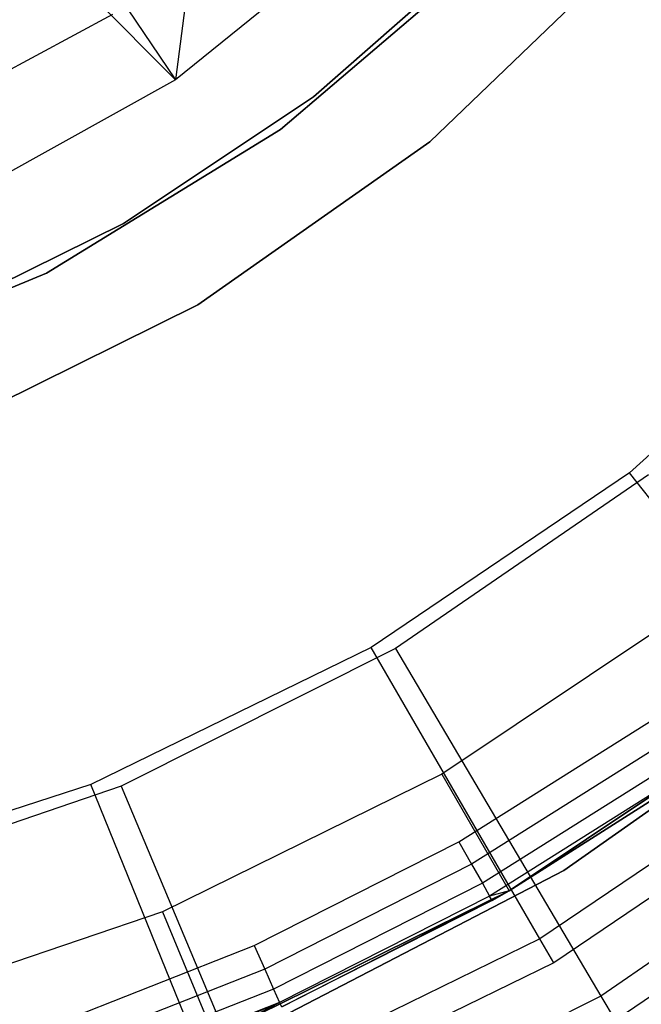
# Model space of a CAD drawing. Extents: x -91 to 92, y -91 to 92.
# Tile 188 of 256: x 12 to 21, y -34 to -19. Entities that reach past the tile are written whole.
import ezdxf

# ---------------------------------------------------------------- set-up
doc = ezdxf.new("R2010")
doc.units = 0
doc.header["$LTSCALE"] = 25.4
doc.layers.get('0').update_dxf_attribs({"linetype": 'CONTINUOUS'})

# ---------------------------------------------------------------- blocks, each defined once
blk = doc.blocks.new('NL2500012258_STL_2')
at = {"color": 0}
for p, q in [((106.824, -15.327, 182.5), (106.183, -20.303, 179)), ((106.824, -15.327, 182.5), (106.183, -20.303, 179)), ((104.222, -17.404, 182.5), (106.183, -20.303, 179)), ((104.222, -17.404, 182.5), (106.183, -20.303, 179)), ((109.499, -17.612, 179), (106.183, -20.303, 179)), ((109.499, -17.612, 179), (106.183, -20.303, 179)), ((106.183, -20.303, 179), (103.665, -17.768, 182.5)), ((106.183, -20.303, 179), (103.665, -17.768, 182.5)), ((110.846, -18.391, 1717), (107.743, -21.041, 1717)), ((107.743, -21.041, 1641), (110.846, -18.391, 1641)), ((107.743, -21.041, 1641), (110.846, -18.391, 1641)), ((110.846, -18.391, 1717), (107.743, -21.041, 1717)), ((108.228, -20.554, 1644), (110.775, -18.32, 1644)), ((110.775, -18.32, 1643), (108.228, -20.554, 1643)), ((108.228, -20.554, 1644), (110.775, -18.32, 1644)), ((110.775, -18.32, 1643), (108.228, -20.554, 1643)), ((109.958, -21.222, 1717), (112.991, -18.303, 1717)), ((112.991, -18.303, 1641), (109.958, -21.222, 1641)), ((109.958, -21.222, 1717), (112.991, -18.303, 1717)), ((112.991, -18.303, 1641), (109.958, -21.222, 1641)), ((105.247, -19.331, 177.5), (101.59, -21.303, 177.5)), ((105.247, -19.331, 177.5), (101.59, -21.303, 177.5)), ((106.183, -20.303, 179), (102.45, -22.377, 179)), ((106.183, -20.303, 179), (102.45, -22.377, 179)), ((105.411, -22.436, 1644), (108.228, -20.554, 1644)), ((108.228, -20.554, 1643), (105.411, -22.436, 1643)), ((105.411, -22.436, 1644), (108.228, -20.554, 1644)), ((108.228, -20.554, 1643), (105.411, -22.436, 1643)), ((108.228, -20.554, 1644), (108.228, -20.554, 1643)), ((108.228, -20.554, 1644), (108.228, -20.554, 1643)), ((107.743, -21.041, 1717), (104.265, -23.172, 1717)), ((104.265, -23.172, 1641), (107.743, -21.041, 1641)), ((104.265, -23.172, 1641), (107.743, -21.041, 1641)), ((107.743, -21.041, 1717), (104.265, -23.172, 1717)), ((107.743, -21.041, 1641), (107.743, -21.041, 1717)), ((107.743, -21.041, 1641), (107.743, -21.041, 1717)), ((106.514, -23.644, 1717), (109.958, -21.222, 1717)), ((109.958, -21.222, 1641), (106.514, -23.644, 1641)), ((106.514, -23.644, 1717), (109.958, -21.222, 1717)), ((109.958, -21.222, 1641), (106.514, -23.644, 1641)), ((109.958, -21.222, 1717), (109.958, -21.222, 1641)), ((109.958, -21.222, 1717), (109.958, -21.222, 1641)), ((102.373, -23.935, 1644), (105.411, -22.436, 1644)), ((105.411, -22.436, 1643), (102.373, -23.935, 1643)), ((102.373, -23.935, 1644), (105.411, -22.436, 1644)), ((105.411, -22.436, 1643), (102.373, -23.935, 1643)), ((105.411, -22.436, 1644), (105.411, -22.436, 1643)), ((105.411, -22.436, 1644), (105.411, -22.436, 1643)), ((116.36, -23.036, 177.5), (112.922, -26.138, 177.5)), ((116.36, -23.036, 177.5), (112.922, -26.138, 177.5)), ((104.265, -23.172, 1717), (100.495, -24.734, 1717)), ((100.495, -24.734, 1641), (104.265, -23.172, 1641)), ((100.495, -24.734, 1641), (104.265, -23.172, 1641)), ((104.265, -23.172, 1717), (100.495, -24.734, 1717)), ((104.265, -23.172, 1641), (104.265, -23.172, 1717)), ((104.265, -23.172, 1641), (104.265, -23.172, 1717)), ((102.741, -25.512, 1717), (106.514, -23.644, 1717)), ((106.514, -23.644, 1641), (102.741, -25.512, 1641)), ((102.741, -25.512, 1717), (106.514, -23.644, 1717)), ((106.514, -23.644, 1641), (102.741, -25.512, 1641)), ((106.514, -23.644, 1717), (106.514, -23.644, 1641)), ((106.514, -23.644, 1717), (106.514, -23.644, 1641)), ((112.922, -26.138, 177.5), (109.086, -28.732, 177.5)), ((112.922, -26.138, 177.5), (109.086, -28.732, 177.5)), ((113.203, -26.168, 179), (109.447, -28.749, 179)), ((113.203, -26.168, 179), (109.447, -28.749, 179)), ((116.005, -30.075, 172.5), (112.922, -26.138, 177.5)), ((116.005, -30.075, 172.5), (112.922, -26.138, 177.5)), ((113.981, -28.045, 147.182), (110.136, -30.614, 147.182)), ((113.981, -28.045, 147.182), (110.136, -30.614, 147.182)), ((109.086, -28.732, 177.5), (104.926, -30.766, 177.5)), ((109.086, -28.732, 177.5), (104.926, -30.766, 177.5)), ((109.447, -28.749, 179), (105.375, -30.794, 179)), ((109.447, -28.749, 179), (105.375, -30.794, 179)), ((111.591, -33.06, 172.5), (109.086, -28.732, 177.5)), ((111.591, -33.06, 172.5), (109.086, -28.732, 177.5)), ((109.447, -28.749, 179), (112.497, -33.91, 173.005)), ((109.447, -28.749, 179), (112.497, -33.91, 173.005)), ((111.945, -32.047, 183), (116.127, -29.095, 183)), ((116.127, -29.095, 185), (111.945, -32.047, 185)), ((116.127, -29.095, 185), (111.945, -32.047, 185)), ((111.945, -32.047, 183), (116.127, -29.095, 183)), ((111.136, -32.346, 153.114), (115.198, -29.632, 153.114)), ((111.136, -32.346, 153.114), (115.198, -29.632, 153.114)), ((111.136, -32.346, 149.182), (115.198, -29.632, 149.182)), ((115.198, -29.632, 152.882), (111.136, -32.346, 152.882)), ((115.198, -29.632, 152.882), (111.136, -32.346, 152.882)), ((111.136, -32.346, 149.182), (115.198, -29.632, 149.182)), ((110.389, -31.621, 164.182), (113.272, -29.803, 164.182)), ((110.389, -31.621, 164.182), (113.272, -29.803, 164.182)), ((113.491, -30.117, 164.106), (110.578, -31.954, 164.106)), ((113.491, -30.117, 164.106), (110.578, -31.954, 164.106)), ((116.005, -30.075, 172.5), (111.591, -33.06, 172.5)), ((116.005, -30.075, 172.5), (111.591, -33.06, 172.5)), ((113.677, -30.383, 163.889), (110.738, -32.236, 163.889)), ((113.677, -30.383, 163.889), (110.738, -32.236, 163.889)), ((116.258, -30.398, 149), (111.796, -33.415, 149)), ((116.258, -30.398, 149), (111.796, -33.415, 149)), ((113.801, -30.561, 163.565), (110.845, -32.425, 163.565)), ((113.801, -30.561, 163.565), (110.845, -32.425, 163.565)), ((111.136, -32.346, 163.182), (113.801, -30.561, 163.565)), ((111.136, -32.346, 163.182), (113.801, -30.561, 163.565)), ((110.136, -30.614, 147.182), (105.989, -32.659, 147.182)), ((110.136, -30.614, 147.182), (105.989, -32.659, 147.182)), ((110.136, -30.614, 147.182), (111.136, -32.346, 149.182)), ((110.136, -30.614, 147.182), (111.136, -32.346, 149.182)), ((111.136, -32.346, 153.114), (113.844, -30.623, 163.182)), ((113.844, -30.623, 163.182), (111.136, -32.346, 163.182)), ((111.136, -32.346, 153.114), (113.844, -30.623, 163.182)), ((113.844, -30.623, 163.182), (111.136, -32.346, 163.182)), ((104.926, -30.766, 177.5), (100.524, -32.201, 177.5)), ((104.926, -30.766, 177.5), (100.524, -32.201, 177.5)), ((105.375, -30.794, 179), (101.063, -32.266, 179)), ((105.375, -30.794, 179), (101.063, -32.266, 179)), ((106.805, -35.4, 172.5), (104.926, -30.766, 177.5)), ((106.805, -35.4, 172.5), (104.926, -30.766, 177.5)), ((105.375, -30.794, 179), (107.694, -36.322, 173.005)), ((105.375, -30.794, 179), (107.694, -36.322, 173.005)), ((116.927, -30.866, 173.005), (112.497, -33.91, 173.005)), ((116.927, -30.866, 173.005), (112.497, -33.91, 173.005)), ((112.71, -34.27, 149), (117.187, -31.194, 149)), ((112.71, -34.27, 149), (117.187, -31.194, 149)), ((107.35, -33.161, 164.182), (110.389, -31.621, 164.182)), ((107.35, -33.161, 164.182), (110.389, -31.621, 164.182)), ((110.389, -31.621, 164.182), (110.578, -31.954, 164.106)), ((110.389, -31.621, 164.182), (110.578, -31.954, 164.106)), ((110.578, -31.954, 164.106), (107.506, -33.51, 164.106)), ((110.578, -31.954, 164.106), (107.506, -33.51, 164.106)), ((110.578, -31.954, 164.106), (110.738, -32.236, 163.889)), ((110.578, -31.954, 164.106), (110.738, -32.236, 163.889)), ((107.401, -34.402, 183), (111.945, -32.047, 183)), ((111.945, -32.047, 185), (107.401, -34.402, 185)), ((111.945, -32.047, 185), (107.401, -34.402, 185)), ((107.401, -34.402, 183), (111.945, -32.047, 183)), ((111.945, -32.047, 185), (111.945, -32.047, 183)), ((111.945, -32.047, 185), (111.945, -32.047, 183)), ((110.738, -32.236, 163.889), (107.639, -33.806, 163.889)), ((110.738, -32.236, 163.889), (107.639, -33.806, 163.889)), ((110.738, -32.236, 163.889), (110.845, -32.425, 163.565)), ((110.738, -32.236, 163.889), (110.845, -32.425, 163.565)), ((106.754, -34.507, 153.114), (111.136, -32.346, 153.114)), ((106.754, -34.507, 153.114), (111.136, -32.346, 153.114)), ((106.754, -34.507, 149.182), (111.136, -32.346, 149.182)), ((111.136, -32.346, 152.882), (106.754, -34.507, 152.882)), ((111.136, -32.346, 152.882), (106.754, -34.507, 152.882)), ((106.754, -34.507, 149.182), (111.136, -32.346, 149.182)), ((110.845, -32.425, 163.565), (107.728, -34.004, 163.565)), ((110.845, -32.425, 163.565), (107.728, -34.004, 163.565)), ((107.759, -34.073, 163.182), (111.136, -32.346, 153.114)), ((107.759, -34.073, 163.182), (111.136, -32.346, 153.114)), ((111.136, -32.346, 163.182), (110.845, -32.425, 163.565)), ((111.136, -32.346, 163.182), (110.845, -32.425, 163.565)), ((110.883, -32.491, 163.182), (110.845, -32.425, 163.565)), ((110.883, -32.491, 163.182), (110.845, -32.425, 163.565)), ((111.136, -32.346, 163.182), (110.883, -32.491, 163.182)), ((110.883, -32.491, 163.182), (111.136, -32.346, 153.114)), ((110.883, -32.491, 163.182), (111.136, -32.346, 153.114)), ((111.136, -32.346, 163.182), (110.883, -32.491, 163.182)), ((111.136, -32.346, 163.182), (111.136, -32.346, 153.114)), ((111.136, -32.346, 163.182), (111.136, -32.346, 153.114)), ((111.136, -32.346, 149.182), (111.136, -32.346, 152.882)), ((111.136, -32.346, 149.182), (111.136, -32.346, 152.882)), ((110.883, -32.491, 163.182), (107.759, -34.073, 163.182)), ((110.883, -32.491, 163.182), (107.759, -34.073, 163.182)), ((105.989, -32.659, 147.182), (101.61, -34.145, 147.182)), ((105.989, -32.659, 147.182), (101.61, -34.145, 147.182)), ((105.989, -32.659, 147.182), (106.754, -34.507, 149.182)), ((105.989, -32.659, 147.182), (106.754, -34.507, 149.182)), ((104.179, -34.409, 164.182), (107.35, -33.161, 164.182)), ((104.179, -34.409, 164.182), (107.35, -33.161, 164.182)), ((111.591, -33.06, 172.5), (106.805, -35.4, 172.5)), ((111.591, -33.06, 172.5), (106.805, -35.4, 172.5)), ((107.35, -33.161, 164.182), (107.506, -33.51, 164.106)), ((107.35, -33.161, 164.182), (107.506, -33.51, 164.106)), ((111.796, -33.415, 149), (111.591, -33.06, 172.5)), ((111.796, -33.415, 149), (111.591, -33.06, 172.5)), ((111.796, -33.415, 149), (106.959, -35.78, 149)), ((111.796, -33.415, 149), (106.959, -35.78, 149)), ((107.506, -33.51, 164.106), (104.302, -34.772, 164.106)), ((107.506, -33.51, 164.106), (104.302, -34.772, 164.106)), ((107.506, -33.51, 164.106), (107.639, -33.806, 163.889)), ((107.506, -33.51, 164.106), (107.639, -33.806, 163.889)), ((107.639, -33.806, 163.889), (104.407, -35.079, 163.889)), ((107.639, -33.806, 163.889), (104.407, -35.079, 163.889)), ((107.639, -33.806, 163.889), (107.728, -34.004, 163.565)), ((107.639, -33.806, 163.889), (107.728, -34.004, 163.565)), ((112.497, -33.91, 173.005), (107.694, -36.322, 173.005)), ((112.497, -33.91, 173.005), (107.694, -36.322, 173.005)), ((112.497, -33.91, 173.005), (112.71, -34.27, 149)), ((112.497, -33.91, 173.005), (112.71, -34.27, 149)), ((107.728, -34.004, 163.565), (104.477, -35.284, 163.565)), ((107.728, -34.004, 163.565), (104.477, -35.284, 163.565)), ((104.501, -35.356, 163.182), (107.728, -34.004, 163.565)), ((104.501, -35.356, 163.182), (107.728, -34.004, 163.565)), ((106.754, -34.507, 163.182), (107.728, -34.004, 163.565)), ((106.754, -34.507, 163.182), (107.728, -34.004, 163.565)), ((107.759, -34.073, 163.182), (107.728, -34.004, 163.565)), ((107.759, -34.073, 163.182), (107.728, -34.004, 163.565))]:
    blk.add_line(p, q, dxfattribs=at)

msp = doc.modelspace()

# ---------------------------------------------------------------- block references
at = {"color": 0}
msp.add_blockref('NL2500012258_STL_2', (-92.243, 0.428, -1717), dxfattribs=at)

doc.saveas('drawing.dxf')
